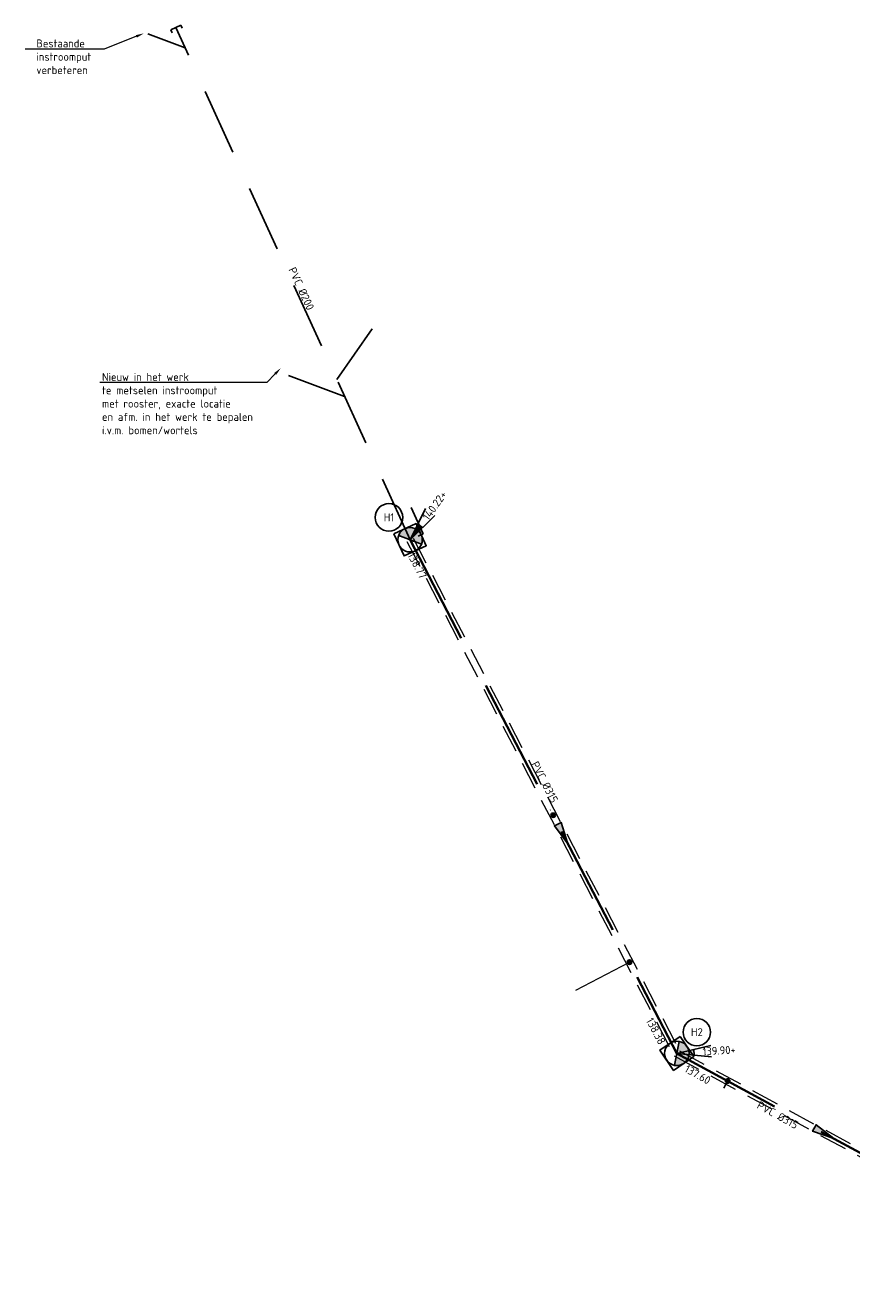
# Model space of a CAD drawing. Header units: metres. Extents: x 191795 to 192584, y 309727 to 309939.
# Tile 1 of 14: x 191795 to 191832, y 309790 to 309847. Entities that reach past the tile are written whole.
import ezdxf
from ezdxf import colors
from ezdxf.entities.mleader import LeaderData, LeaderLine
from ezdxf.enums import TextEntityAlignment as Align
from ezdxf.math import Vec2, Vec3

# ---------------------------------------------------------------- set-up
doc = ezdxf.new("R2010")
doc.units = ezdxf.units.M
for name, pattern in [('DASHED2', [0.375, 0.25, -0.125]), ('RI-HWA-SO', [7.4, 5, -2.4]), ('RI-HWA_AANSLUITLEIDING-SO', [4.8, 3, -1.8])]:
    doc.linetypes.add(name, pattern=pattern)
for name, color, linetype, lineweight in [('B-WE-RI-HWA_PERCEELAANSLUITLEIDING-O', 150, 'Continuous', 18), ('N-WE-RI-HWA-T18', 7, 'Continuous', 18), ('N-WE-RI-HWA_BOB-T18', 7, 'Continuous', 18), ('N-WE-RI-HWA_HULPSTUK-S-200', 150, 'Continuous', 25), ('N-WE-RI-HWA_KOLKAANSLUITLEIDING-G', 150, 'RI-HWA_AANSLUITLEIDING-SO', 25), ('N-WE-RI-HWA_KOLKAANSLUITLEIDING_PVC-T18', 7, 'Continuous', 18), ('N-WE-RI-HWA_PUTDEKSELNIVEAU-S-200', 7, 'Continuous', 25), ('N-WE-RI-HWA_PUTNUMMER-S-200', 7, 'Continuous', 25), ('N-WE-RI-HWA_RIOOLLEIDING-PVC-DIKTE-G', 150, 'DASHED2', 9), ('N-WE-RI-HWA_RIOOLLEIDING_PVC-G', 150, 'RI-HWA-SO', 35), ('N-WE-RI-HWA_RIOOLPUT_BETON-S-200', 150, 'Continuous', 25), ('N-WE-RI-HWA_STROMINGSRICHTING-S-200', 7, 'Continuous', 25), ('X-XX-AL-AANPIJLING-S', 6, 'Continuous', 5)]:
    doc.layers.add(name, color=color, linetype=linetype, lineweight=lineweight)
doc.styles.add('NLCS-ISO', font='NLCS-ISO.ttf')
doc.styles.add('NLCS-ISO-M200-T18', font='NLCS-ISO.ttf', dxfattribs={"height": 0.36})

# ---------------------------------------------------------------- blocks, each defined once
blk = doc.blocks.new('SRI-PUT_BETON-SO')
h = blk.add_hatch(color=256)
h.dxf.hatch_style = 1
h.paths.add_polyline_path([(1.41, 1.41, 0.668179), (-2, 0, 0.198912), (-1.41, -1.41)])
blk.add_line((-1.41, -1.41), (1.41, 1.41))
blk.add_lwpolyline([(-2, -2), (2, -2), (2, 2), (-2, 2)], close=True)
blk.add_circle((0, 0), 2)
blk = doc.blocks.new('SRI-STROOMRICHTING-SO')
blk.add_hatch(color=256).paths.add_polyline_path([(2.5, 0), (-2.5, -0.83), (-2.5, 0.83)])
at = {"flags": 128}
blk.add_lwpolyline([(2.5, 0), (-2.5, -0.83), (-2.5, 0.83)], close=True, dxfattribs=at)
blk = doc.blocks.new('SRI-HULP_INLAAT_160MM-SO')
h = blk.add_hatch(color=256)
h.dxf.hatch_style = 1
h.paths.add_polyline_path([(0, 0.71), (0, 0), (0.71, 0, 0.414214)])
h.paths.add_polyline_path([(0, 0), (-0.71, 0, 0.414214), (0, -0.71)])
for p, q in [((-0.71, 0), (0.71, 0)), ((0, 0.71), (0, -0.71))]:
    blk.add_line(p, q)
for radius in [1, 0.71]:
    blk.add_circle((0, 0), radius)
blk = doc.blocks.new('SRI-PUTNUMMER-SO')
blk.add_circle((0, 0), 3.09)
at = {"style": 'NLCS-ISO'}
blk.add_attdef('PUTNR', text='', height=1.8, dxfattribs=at).set_placement((0, 0), align=Align.MIDDLE_CENTER)
blk = doc.blocks.new('SRI-PUTDEKSELHOOGTE-SO')
h = blk.add_hatch(color=256)
h.dxf.hatch_style = 1
h.paths.add_polyline_path([(3.02, 2.49), (0, 0), (3.66, 1.37)])
for p, q in [((0, 0), (6.04, 4.97)), ((0, 0), (7.32, 2.74)), ((3.02, 2.49), (3.66, 1.37))]:
    blk.add_line(p, q)
at = {"style": 'NLCS-ISO'}
blk.add_attdef('PUTHGT', text='', height=1.8, rotation=30, dxfattribs=at).set_placement((5.02, 2.93), align=Align.MIDDLE_LEFT)
blk = doc.blocks.new('SRI-HULP_EINDKAP-SO')
for p, q in [((0, -1.25), (0, 1.25)), ((0, 1.25), (0.7, 1.25)), ((0, -1.25), (0.7, -1.25))]:
    blk.add_line(p, q)

msp = doc.modelspace()

# ---------------------------------------------------------------- linework, layer by layer
at = {"layer": 'B-WE-RI-HWA_PERCEELAANSLUITLEIDING-O', "flags": 128}
msp.add_lwpolyline([(191819.696, 309803.583), (191822.114, 309804.838)], dxfattribs=at)
at = {"layer": 'N-WE-RI-HWA_KOLKAANSLUITLEIDING-G'}
msp.add_line((191809.281, 309830.32), (191806.763, 309831.258), dxfattribs=at)
at = {"layer": 'N-WE-RI-HWA_KOLKAANSLUITLEIDING-G', "flags": 128}
for points in [[(191812.235, 309823.863), (191802.1, 309846.019), (191800.421, 309846.644)], [(191802.1, 309846.019), (191801.684, 309846.928)], [(191808.931, 309831.085), (191810.528, 309833.364)], [(191812.282, 309825.323), (191812.825, 309824.136), (191812.597, 309824.032)], [(191818.539, 309811.69), (191818.552, 309811.697)], [(191826.361, 309799.171), (191826.534, 309799.489)]]:
    msp.add_lwpolyline(points, dxfattribs=at)
at = {"layer": 'N-WE-RI-HWA_RIOOLLEIDING-PVC-DIKTE-G', "ltscale": 5}
for points in [[(191812.095, 309823.79), (191824.129, 309800.616), (191837.16, 309793.54), (191871.992, 309790.044)], [(191812.374, 309823.935), (191824.364, 309800.847), (191837.254, 309793.847), (191872.003, 309790.359)]]:
    msp.add_lwpolyline(points, dxfattribs=at)
at = {"layer": 'N-WE-RI-HWA_RIOOLLEIDING_PVC-G'}
msp.add_lwpolyline([(191812.235, 309823.863), (191824.246, 309800.732), (191837.207, 309793.693), (191872.546, 309790.147), (191898.359, 309792.089), (191930.951, 309802.156), (191972.635, 309809.075)], dxfattribs=at)

# ---------------------------------------------------------------- block references
at = {"layer": 'N-WE-RI-HWA_HULPSTUK-S-200'}
for name, p, xscale, yscale, zscale, rotation in [('SRI-HULP_EINDKAP-SO', (191801.684, 309846.928), 0.2, 0.2, 0.2, 294.5799098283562), ('SRI-HULP_INLAAT_160MM-SO', (191818.677, 309811.457), 0.1, 0.1, 0.1, 15.63493192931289), ('SRI-HULP_INLAAT_160MM-SO', (191822.114, 309804.838), 0.1, 0.1, 0.1, 15.63493192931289), ('SRI-HULP_INLAAT_160MM-SO', (191826.534, 309799.489), 0.1, 0.1, 0.1, 15.63493192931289)]:
    msp.add_blockref(name, p, dxfattribs=dict(at, xscale=xscale, yscale=yscale, zscale=zscale, rotation=rotation))
at = {"layer": 'N-WE-RI-HWA_PUTDEKSELNIVEAU-S-200', "xscale": 0.2, "yscale": 0.2, "zscale": 0.2}
for p, rotation, values in [((191812.235, 309823.863), 24.16561470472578, {'PUTHGT': '140.22+'}), ((191824.246, 309800.732), 333.6808294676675, {'PUTHGT': '139.90+'})]:
    msp.add_blockref('SRI-PUTDEKSELHOOGTE-SO', p, dxfattribs=dict(at, rotation=rotation)).add_auto_attribs(values)
at = {"layer": 'N-WE-RI-HWA_PUTNUMMER-S-200', "xscale": 0.2, "yscale": 0.2, "zscale": 0.2}
for p, values in [((191811.283, 309824.872), {'PUTNR': 'H1'}), ((191825.148, 309801.687), {'PUTNR': 'H2'})]:
    msp.add_blockref('SRI-PUTNUMMER-SO', p, dxfattribs=at).add_auto_attribs(values)
at = {"layer": 'N-WE-RI-HWA_RIOOLPUT_BETON-S-200', "xscale": 0.275, "yscale": 0.275, "zscale": 0.275}
for p, rotation in [((191812.235, 309823.863), 294.5799098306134), ((191824.246, 309800.732), 214.2264151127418)]:
    msp.add_blockref('SRI-PUT_BETON-SO', p, dxfattribs=dict(at, rotation=rotation))
at = {"layer": 'N-WE-RI-HWA_STROMINGSRICHTING-S-200'}
for p, xscale, yscale, zscale, rotation in [((191819.114, 309810.614), 0.2, 0.2, 0.2, 297.4416770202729), ((191830.873, 309797.133), 0.2000000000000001, 0.2000000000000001, 0.2000000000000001, 331.4966450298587)]:
    msp.add_blockref('SRI-STROOMRICHTING-SO', p, dxfattribs=dict(at, xscale=xscale, yscale=yscale, zscale=zscale, rotation=rotation))

# ---------------------------------------------------------------- texts
at = {"layer": 'N-WE-RI-HWA-T18', "char_height": 0.36, "attachment_point": 1, "style": 'NLCS-ISO-M200-T18'}
for insert, rotation in [((191817.99, 309813.929), 297.3887), ((191827.988, 309798.598), 331.226)]:
    msp.add_mtext_dynamic_manual_height_columns('PVC Ø315', width=2.68793, gutter_width=1.8, heights=[0], dxfattribs=dict(at, insert=insert, rotation=rotation))
at = {"layer": 'N-WE-RI-HWA_BOB-T18', "char_height": 0.36, "attachment_point": 1, "style": 'NLCS-ISO-M200-T18'}
for s, insert, rotation in [('138.77', (191812.42, 309823.341), 297.7382), ('138.38', (191823.163, 309802.382), 297.7382), ('137.60', (191824.729, 309800.236), 330.7816)]:
    msp.add_mtext_dynamic_manual_height_columns(s, width=2.20709, gutter_width=1.8, heights=[0.432], dxfattribs=dict(at, insert=insert, rotation=rotation))
at = {"layer": 'N-WE-RI-HWA_KOLKAANSLUITLEIDING_PVC-T18', "insert": (191807.07, 309836.183), "char_height": 0.36, "attachment_point": 1, "rotation": 294.7478, "style": 'NLCS-ISO-M200-T18'}
msp.add_mtext_dynamic_manual_height_columns('PVC Ø200', width=3.13099, gutter_width=1.8, heights=[0], dxfattribs=at)

# ---------------------------------------------------------------- leaders
at = {"layer": 'X-XX-AL-AANPIJLING-S', "color": 0}
ml = msp.add_multileader_mtext('Standard', dxfattribs=at)
ml.set_content('Bestaande \\Pinstroomput \\Pverbeteren', style='NLCS-ISO-M200-T18')
ml.set_leader_properties(color=6, linetype='ByLayer', lineweight=-1)
ml.build(insert=Vec2(0, 0))
ml.multileader.update_dxf_attribs({"text_left_attachment_type": 6, "text_right_attachment_type": 6, "dogleg_length": 0.36, "arrow_head_size": 0.36})
ctx = ml.context
ctx.base_point, ctx.char_height, ctx.arrow_head_size, ctx.landing_gap_size, ctx.plane_origin = Vec3(191795.226, 309845.964), 0.36, 0.36, 0.18, Vec3(191790.337, 309847.264)
ctx.left_attachment, ctx.right_attachment = 6, 6
notes = []
notes.append((ctx, [(1, (1, 1, 0), (191798.466, 309845.964), (-1, 0), 0.36, [(0, [(191800.249, 309846.669)], 0, [])])]))
ctx.mtext.insert, ctx.mtext.flow_direction = Vec3(191795.406, 309846.396), 5
ml = msp.add_multileader_mtext('Standard', dxfattribs=at)
ml.set_content('Nieuw in het werk \\Pte metselen instroomput\\Pmet rooster, exacte locatie\\Pen afm. in het werk te bepalen\\Pi.v.m. bomen/wortels', style='NLCS-ISO-M200-T18')
ml.set_leader_properties(color=6, linetype='ByLayer', lineweight=-1)
ml.build(insert=Vec2(0, 0))
ml.multileader.update_dxf_attribs({"text_left_attachment_type": 6, "text_right_attachment_type": 6, "dogleg_length": 0.36, "arrow_head_size": 0.36})
ctx = ml.context
ctx.base_point, ctx.char_height, ctx.arrow_head_size, ctx.landing_gap_size, ctx.plane_origin = Vec3(191798.182, 309830.943), 0.36, 0.36, 0.18, Vec3(191796.462, 309833.125)
ctx.left_attachment, ctx.right_attachment = 6, 6
notes.append((ctx, [(1, (1, 1, 0), (191805.778, 309830.943), (-1, 0), 0.36, [(0, [(191806.412, 309831.592)], 0, [])])]))
ctx.mtext.insert, ctx.mtext.flow_direction = Vec3(191798.362, 309831.375), 5
for ctx, leaders in notes:
    for number, flags, end, landing, length, lines in leaders:
        leader = LeaderData()
        leader.index, (leader.has_last_leader_line, leader.has_dogleg_vector, leader.attachment_direction) = number, flags
        leader.last_leader_point, leader.dogleg_vector, leader.dogleg_length = Vec3(end), Vec3(landing), length
        for number, points, colour, breaks in lines:
            line = LeaderLine()
            line.index, line.vertices, line.color, line.breaks = number, Vec3.list(points), colors.encode_raw_color(colour), breaks
            leader.lines.append(line)
        ctx.leaders.append(leader)

doc.saveas('drawing.dxf')
